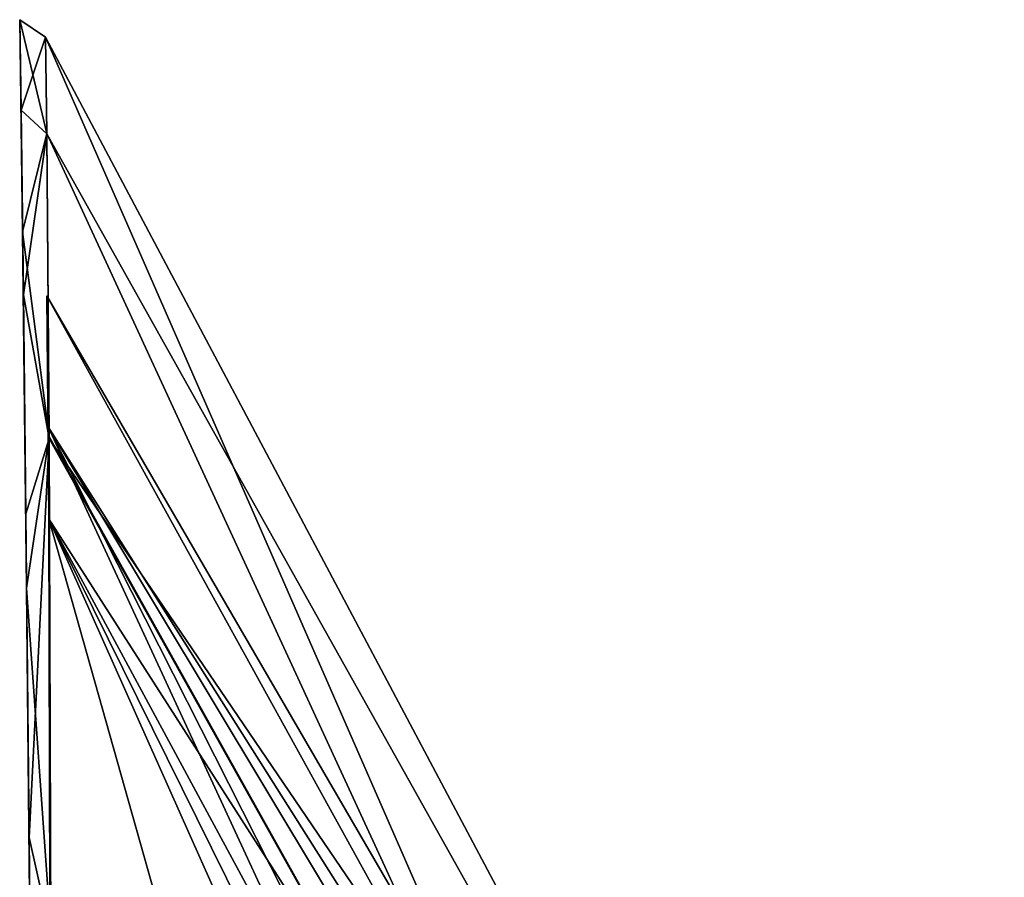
# Model space of a CAD drawing. Header units: millimetres. Extents: x -137 to 239, y -69 to 620.
# Tile 23 of 100: x 67 to 96, y 63 to 87. Entities that reach past the tile are written whole.
import ezdxf

# ---------------------------------------------------------------- set-up
doc = ezdxf.new("R2010")
doc.units = ezdxf.units.MM
doc.header["$LTSCALE"] = 65.185185
for name, color, linetype in [('1079', 7, 'CONTINUOUS'), ('385', 7, 'CONTINUOUS'), ('390', 7, 'CONTINUOUS')]:
    doc.layers.add(name, color=color, linetype=linetype)

msp = doc.modelspace()

# ---------------------------------------------------------------- linework, layer by layer
at = {"layer": '1079', "color": 7, "linetype": 'Continuous'}
for points in [[(94.556, 34.122), (93.229, 34.122, 16.036), (68.152, 79.559), (94.556, 34.122)], [(68.188, 75.805, -11.931), (94.556, 34.122), (68.152, 79.559), (68.188, 75.805, -11.931)], [(68.152, 79.559), (93.229, 34.122, 16.036), (68.202, 73.168, 16.114), (68.152, 79.559)], [(89.284, 34.122, -31.636), (93.229, 34.122, -16.036), (68.188, 75.805, -11.931), (89.284, 34.122, -31.636)], [(86.088, 37.084, -31.829), (89.284, 34.122, -31.636), (68.188, 75.805, -11.931), (86.088, 37.084, -31.829)], [(93.229, 34.122, -16.036), (94.556, 34.122), (68.188, 75.805, -11.931), (93.229, 34.122, -16.036)], [(68.248, 58.766, -34.298), (86.088, 37.084, -31.829), (68.188, 75.805, -11.931), (68.248, 58.766, -34.298)], [(93.229, 34.122, 16.036), (89.284, 34.122, 31.636), (68.202, 73.168, 16.114), (93.229, 34.122, 16.036)], [(68.202, 73.168, 16.114), (89.284, 34.122, 31.636), (86.03, 37.132, 31.854), (68.202, 73.168, 16.114)], [(68.248, 58.766, 34.298), (68.202, 73.168, 16.114), (75.186, 48.446, 34.16), (68.248, 58.766, 34.298)], [(75.186, 48.446, 34.16), (68.202, 73.168, 16.114), (83.503, 38.868, 33.997), (75.186, 48.446, 34.16)], [(83.503, 38.868, 33.997), (68.202, 73.168, 16.114), (86.03, 37.132, 31.854), (83.503, 38.868, 33.997)]]:
    msp.add_3dface(points, dxfattribs=at)
at = {"layer": '385', "color": 7, "linetype": 'Continuous'}
for points in [[(95.595, 35.205), (90.75, 35.205, -30.526), (68.115, 86.972), (95.595, 35.205)], [(68.149, 84.198, 8.324), (95.595, 35.205), (68.115, 86.972), (68.149, 84.198, 8.324)], [(68.115, 86.972), (90.75, 35.205, -30.526), (68.149, 84.209, -8.306), (68.115, 86.972)], [(68.149, 84.209, -8.306), (90.75, 35.205, -30.526), (68.216, 75.531, -19.465), (68.149, 84.209, -8.306)], [(68.217, 75.467, 19.538), (95.595, 35.205), (68.149, 84.198, 8.324), (68.217, 75.467, 19.538)], [(68.216, 75.531, -19.465), (90.75, 35.205, -30.526), (68.264, 61.355, -35.105), (68.216, 75.531, -19.465)], [(90.75, 35.205, 30.526), (95.595, 35.205), (68.217, 75.467, 19.538), (90.75, 35.205, 30.526)], [(68.265, 61.255, 35.215), (90.75, 35.205, 30.526), (68.217, 75.467, 19.538), (68.265, 61.255, 35.215)]]:
    msp.add_3dface(points, dxfattribs=at)
at = {"layer": '390', "color": 7, "linetype": 'Continuous'}
for points in [[(68.115, 86.972), (68.149, 84.209, -8.306), (67.371, 87.473, -1.951), (68.115, 86.972)], [(67.41, 84.882, 8.384), (68.115, 86.972), (67.371, 87.473, -1.951), (67.41, 84.882, 8.384)], [(67.371, 87.473, -1.951), (68.149, 84.209, -8.306), (67.456, 81.392, -13.337), (67.371, 87.473, -1.951)], [(68.149, 84.198, 8.324), (68.115, 86.972), (67.41, 84.882, 8.384), (68.149, 84.198, 8.324)], [(67.478, 79.586, 15.555), (68.149, 84.198, 8.324), (67.41, 84.882, 8.384), (67.478, 79.586, 15.555)], [(68.149, 84.209, -8.306), (68.216, 75.531, -19.465), (67.456, 81.392, -13.337), (68.149, 84.209, -8.306)], [(68.217, 75.467, 19.538), (68.149, 84.198, 8.324), (67.478, 79.586, 15.555), (68.217, 75.467, 19.538)], [(67.456, 81.392, -13.337), (68.216, 75.531, -19.465), (67.57, 71.181, -24.949), (67.456, 81.392, -13.337)], [(67.548, 73.307, 22.643), (68.217, 75.467, 19.538), (67.478, 79.586, 15.555), (67.548, 73.307, 22.643)], [(67.64, 64.036, 32.657), (68.217, 75.467, 19.538), (67.548, 73.307, 22.643), (67.64, 64.036, 32.657)], [(68.216, 75.531, -19.465), (68.264, 61.355, -35.105), (67.57, 71.181, -24.949), (68.216, 75.531, -19.465)], [(68.265, 61.255, 35.215), (68.217, 75.467, 19.538), (67.64, 64.036, 32.657), (68.265, 61.255, 35.215)], [(67.57, 71.181, -24.949), (68.264, 61.355, -35.105), (67.701, 57.46, -39.917), (67.57, 71.181, -24.949)], [(67.743, 52.88, 45.173), (68.265, 61.255, 35.215), (67.64, 64.036, 32.657), (67.743, 52.88, 45.173)]]:
    msp.add_3dface(points, dxfattribs=at)

doc.saveas('drawing.dxf')
